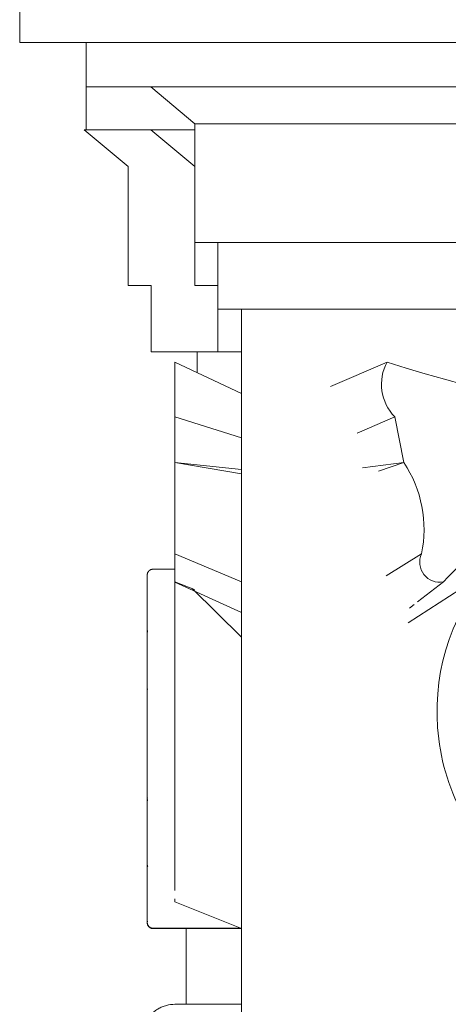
# Model space of a CAD drawing. Header units: millimetres. Extents: x -5998 to 62014, y -2232 to 8822.
# Tile 5 of 21: x -3449 to -3255, y 4164 to 4608. Entities that reach past the tile are written whole.
import ezdxf

# ---------------------------------------------------------------- set-up
doc = ezdxf.new("R2010")
doc.units = ezdxf.units.MM
doc.layers.add('A-GENM', color=13, linetype='Continuous', lineweight=18)
doc.layers.add('A-WALL', color=113, linetype='Continuous', lineweight=18)

# ---------------------------------------------------------------- blocks, each defined once
blk = doc.blocks.new('Generic Models 17 - Generic Models 17-3093004-ELEVAÇÃO 3 - FACHADA DE IMPLANTAÇÃO')
at = {"layer": 'A-GENM'}
for p, q in [((-3419, 4558.7), (-3419, 4577.98)), ((-3389.85, 4558.7), (-3419.85, 4558.7)), ((-3419.85, 4558.7), (-3399.99, 4542.04)), ((-3419, 4558.7), (-3369.99, 4558.7)), ((-3369.99, 4542.04), (-3389.85, 4558.7)), ((-3399.99, 4542.04), (-3399.99, 4488.47)), ((-3369.99, 4488.47), (-3369.99, 4507.75)), ((-3399.99, 4488.47), (-3389.61, 4488.47)), ((-3389.61, 4488.47), (-3389.61, 4458.47)), ((-3359.61, 4488.47), (-3369.99, 4488.47)), ((-3359.61, 4458.47), (-3359.61, 4477.75)), ((-3389.61, 4458.47), (-3359.61, 4458.47)), ((-3368.89, 4449.16), (-3368.89, 4458.47)), ((-3368.89, 4458.47), (-3348.89, 4458.47)), ((-3348.89, 4439.72), (-3378.89, 4453.88)), ((-3378.89, 4429.12), (-3378.89, 4453.88)), ((-3283.07, 4453.88), (-3308.72, 4442.8)), ((-3348.89, 4419.74), (-3378.89, 4429.12)), ((-3378.89, 4408.47), (-3378.89, 4429.12)), ((-3279.59, 4429.12), (-3296.61, 4421.79)), ((-3279.59, 4429.12), (-3275.58, 4408.47)), ((-3378.89, 4367.29), (-3378.89, 4408.47)), ((-3348.89, 4405.4), (-3378.89, 4408.47)), ((-3348.89, 4403.46), (-3378.89, 4408.47)), ((-3275.58, 4408.47), (-3294.16, 4406.07)), ((-3275.58, 4408.47), (-3287.01, 4404.55)), ((-3378.89, 4367.29), (-3348.89, 4354.67)), ((-3378.89, 4354.64), (-3378.89, 4367.29)), ((-3283.53, 4357.41), (-3267.57, 4367.29)), ((-3378.89, 4360.35), (-3388.89, 4360.35)), ((-3273.65, 4336.12), (-3237.63, 4359.38)), ((-3391.39, 4357.85), (-3391.39, 4357.82)), ((-3391.39, 4357.82), (-3391.39, 4357.85)), ((-3391.39, 4357.82), (-3391.39, 4357.85)), ((-3391.39, 4357.85), (-3391.39, 4357.82)), ((-3378.89, 4216.24), (-3378.89, 4355.07)), ((-3378.89, 4354.64), (-3370.03, 4351.24)), ((-3378.89, 4354.49), (-3348.89, 4340.78)), ((-3269.41, 4345.62), (-3257.7, 4354.64)), ((-3348.89, 4329.65), (-3371.08, 4351.64)), ((-3272.97, 4342.87), (-3270.85, 4344.52)), ((-3391.39, 4328.8), (-3391.39, 4330.78)), ((-3391.39, 4305.31), (-3391.39, 4305.29)), ((-3391.39, 4303.69), (-3391.39, 4303.37)), ((-3391.39, 4303.25), (-3391.39, 4303.67)), ((-3391.39, 4297.51), (-3391.39, 4296.95)), ((-3391.39, 4294.39), (-3391.39, 4294.99)), ((-3391.39, 4294.7), (-3391.39, 4294.77)), ((-3391.39, 4294.7), (-3391.39, 4294.5)), ((-3391.39, 4290.95), (-3391.39, 4290.7)), ((-3391.39, 4288.76), (-3391.39, 4288.49)), ((-3391.39, 4288.76), (-3391.39, 4288.49)), ((-3391.39, 4288.45), (-3391.39, 4288.72)), ((-3391.39, 4286.74), (-3391.39, 4285.82)), ((-3391.39, 4283.07), (-3391.39, 4282.92)), ((-3391.39, 4283.07), (-3391.39, 4282.92)), ((-3391.39, 4282.63), (-3391.39, 4282.92)), ((-3391.39, 4282.63), (-3391.39, 4282.92)), ((-3391.39, 4280.31), (-3391.39, 4280.15)), ((-3391.39, 4280.31), (-3391.39, 4280.15)), ((-3391.39, 4277.66), (-3391.39, 4278.03)), ((-3391.39, 4277.66), (-3391.39, 4278.03)), ((-3391.39, 4277.66), (-3391.39, 4277.89)), ((-3391.39, 4277.66), (-3391.39, 4277.89)), ((-3391.39, 4277.74), (-3391.39, 4277.66)), ((-3391.39, 4277.74), (-3391.39, 4277.66)), ((-3391.39, 4277.72), (-3391.39, 4277.66)), ((-3391.39, 4277.72), (-3391.39, 4277.66)), ((-3391.39, 4277.5), (-3391.39, 4277.66)), ((-3391.39, 4277.45), (-3391.39, 4277.66)), ((-3391.39, 4277.5), (-3391.39, 4277.66)), ((-3391.39, 4277.45), (-3391.39, 4277.66)), ((-3391.38, 4256.74), (-3391.39, 4256.77)), ((-3391.38, 4256.74), (-3391.39, 4256.77)), ((-3391.38, 4256.74), (-3391.39, 4256.77)), ((-3391.38, 4256.6), (-3391.39, 4256.62)), ((-3391.38, 4256.6), (-3391.39, 4256.62)), ((-3391.38, 4256.6), (-3391.39, 4256.62)), ((-3391.39, 4234.05), (-3391.39, 4233.4)), ((-3391.39, 4234.05), (-3391.39, 4233.4)), ((-3391.39, 4226.55), (-3391.39, 4226.3)), ((-3378.89, 4221.68), (-3378.89, 4215.48)), ((-3378.89, 4211.59), (-3378.89, 4210.28)), ((-3378.89, 4210.28), (-3378.89, 4211.35)), ((-3348.89, 4198.33), (-3378.89, 4210.28)), ((-3388.89, 4198.42), (-3348.89, 4198.42)), ((-3388.89, 4198.26), (-3373.89, 4198.26)), ((-3388.89, 4198.26), (-3373.89, 4198.26)), ((-3388.89, 4198.26), (-3348.89, 4198.26)), ((-3388.89, 4198.26), (-3373.89, 4198.26)), ((-3373.89, 4164.06), (-3373.89, 4198.42)), ((-3348.89, 4164.06), (-3378.89, 4164.06)), ((-3348.89, 4164.06), (-3373.89, 4164.06))]:
    blk.add_line(p, q, dxfattribs=at)
at = {"layer": 'A-GENM', "flags": 128}
for points in [[(-3391.39, 4357.85), (-3391.38, 4357.95), (-3391.38, 4358.05), (-3391.37, 4358.15), (-3391.35, 4358.25), (-3391.34, 4358.35), (-3391.31, 4358.45), (-3391.29, 4358.55), (-3391.26, 4358.64), (-3391.22, 4358.74), (-3391.19, 4358.83), (-3391.15, 4358.92), (-3391.1, 4359.01), (-3391.05, 4359.1), (-3391, 4359.18), (-3390.95, 4359.27), (-3390.89, 4359.35), (-3390.83, 4359.43), (-3390.76, 4359.5), (-3390.7, 4359.58), (-3390.63, 4359.65), (-3390.55, 4359.72), (-3390.48, 4359.78), (-3390.4, 4359.84), (-3390.32, 4359.9), (-3390.24, 4359.96), (-3390.15, 4360.01), (-3390.06, 4360.06), (-3389.97, 4360.1), (-3389.88, 4360.15), (-3389.79, 4360.18), (-3389.7, 4360.22), (-3389.6, 4360.25), (-3389.51, 4360.28), (-3389.41, 4360.3), (-3389.31, 4360.32), (-3389.21, 4360.33), (-3389.11, 4360.34), (-3389.01, 4360.35), (-3388.91, 4360.35), (-3388.89, 4360.35)], [(-3391.39, 4357.85), (-3391.38, 4357.95), (-3391.38, 4358.05), (-3391.37, 4358.15), (-3391.35, 4358.25), (-3391.34, 4358.35), (-3391.31, 4358.45), (-3391.29, 4358.55), (-3391.26, 4358.64), (-3391.22, 4358.74), (-3391.19, 4358.83), (-3391.15, 4358.92), (-3391.1, 4359.01), (-3391.05, 4359.1), (-3391, 4359.18), (-3390.95, 4359.27), (-3390.89, 4359.35), (-3390.83, 4359.43)], [(-3391.39, 4357.85), (-3391.38, 4357.95), (-3391.38, 4358.05), (-3391.37, 4358.15), (-3391.35, 4358.25), (-3391.34, 4358.35), (-3391.31, 4358.45), (-3391.29, 4358.55), (-3391.26, 4358.64), (-3391.22, 4358.74), (-3391.19, 4358.83), (-3391.15, 4358.92)], [(-3391.39, 4357.85), (-3391.38, 4357.95), (-3391.38, 4358.05), (-3391.37, 4358.15), (-3391.35, 4358.25), (-3391.34, 4358.35), (-3391.31, 4358.45), (-3391.29, 4358.55), (-3391.26, 4358.64), (-3391.22, 4358.74), (-3391.19, 4358.83), (-3391.15, 4358.92)], [(-3390.63, 4359.65), (-3390.55, 4359.72), (-3390.48, 4359.78), (-3390.4, 4359.84), (-3390.32, 4359.9), (-3390.24, 4359.96), (-3390.15, 4360.01), (-3390.06, 4360.06), (-3389.97, 4360.1), (-3389.88, 4360.15), (-3389.79, 4360.18), (-3389.7, 4360.22), (-3389.6, 4360.25), (-3389.51, 4360.28), (-3389.41, 4360.3), (-3389.31, 4360.32), (-3389.21, 4360.33), (-3389.11, 4360.34), (-3389.01, 4360.35), (-3388.91, 4360.35), (-3388.89, 4360.35)], [(-3391.39, 4356.99), (-3391.39, 4357.38), (-3391.39, 4357.65), (-3391.39, 4357.81), (-3391.39, 4357.85)], [(-3391.39, 4357.85), (-3391.39, 4357.8), (-3391.39, 4357.63), (-3391.39, 4357.35), (-3391.39, 4356.95)], [(-3391.39, 4357.85), (-3391.39, 4357.8), (-3391.39, 4357.63), (-3391.39, 4357.35), (-3391.39, 4356.95), (-3391.39, 4356.44), (-3391.39, 4355.83), (-3391.39, 4355.1), (-3391.39, 4354.26), (-3391.39, 4353.32), (-3391.39, 4352.27), (-3391.39, 4351.12), (-3391.39, 4349.86), (-3391.39, 4348.5), (-3391.39, 4347.05), (-3391.39, 4345.5), (-3391.39, 4343.85), (-3391.39, 4342.12), (-3391.39, 4340.29), (-3391.39, 4338.39), (-3391.39, 4336.4), (-3391.39, 4334.33), (-3391.39, 4332.18), (-3391.39, 4329.97), (-3391.39, 4327.68), (-3391.39, 4325.33), (-3391.39, 4322.92), (-3391.39, 4320.68)], [(-3391.39, 4328.8), (-3391.39, 4330.17), (-3391.39, 4332.38), (-3391.39, 4334.52), (-3391.39, 4336.58), (-3391.39, 4338.56), (-3391.39, 4340.46), (-3391.39, 4342.28), (-3391.39, 4344.01), (-3391.39, 4345.64), (-3391.39, 4347.18), (-3391.39, 4348.63), (-3391.39, 4349.98), (-3391.39, 4351.22), (-3391.39, 4352.37), (-3391.39, 4353.41), (-3391.39, 4354.34), (-3391.39, 4355.17), (-3391.39, 4355.89), (-3391.39, 4356.49), (-3391.39, 4356.99), (-3391.39, 4357.38), (-3391.39, 4357.65), (-3391.39, 4357.81), (-3391.39, 4357.85)], [(-3391.39, 4357.82), (-3391.39, 4357.69), (-3391.39, 4357.43), (-3391.39, 4357.07)], [(-3391.39, 4356.79), (-3391.39, 4357.22), (-3391.39, 4357.54), (-3391.39, 4357.75), (-3391.39, 4357.82)], [(-3391.39, 4337.71), (-3391.39, 4339.65), (-3391.39, 4341.5), (-3391.39, 4343.27), (-3391.39, 4344.94), (-3391.39, 4346.53), (-3391.39, 4348.02), (-3391.39, 4349.41), (-3391.39, 4350.7), (-3391.39, 4351.89), (-3391.39, 4352.97), (-3391.39, 4353.95), (-3391.39, 4354.83), (-3391.39, 4355.59), (-3391.39, 4356.25), (-3391.39, 4356.79), (-3391.39, 4357.22), (-3391.39, 4357.54), (-3391.39, 4357.75), (-3391.39, 4357.82)], [(-3391.39, 4357.82), (-3391.39, 4357.69), (-3391.39, 4357.43), (-3391.39, 4357.07), (-3391.39, 4356.59), (-3391.39, 4356), (-3391.39, 4355.31), (-3391.39, 4354.5), (-3391.39, 4353.59), (-3391.39, 4352.56), (-3391.39, 4351.44), (-3391.39, 4350.21), (-3391.39, 4348.88), (-3391.39, 4347.45), (-3391.39, 4345.93), (-3391.39, 4344.31), (-3391.39, 4342.6), (-3391.39, 4340.8), (-3391.39, 4338.91), (-3391.39, 4337.71)], [(-3391.39, 4304.46), (-3391.39, 4307.05), (-3391.39, 4309.61), (-3391.39, 4312.14), (-3391.39, 4314.63), (-3391.39, 4317.09), (-3391.39, 4319.5), (-3391.39, 4321.86), (-3391.39, 4324.18), (-3391.39, 4326.44), (-3391.39, 4328.64), (-3391.39, 4330.78), (-3391.39, 4332.85), (-3391.39, 4334.86), (-3391.39, 4336.79), (-3391.39, 4337.71)], [(-3391.39, 4337.71), (-3391.39, 4335.82), (-3391.39, 4333.85), (-3391.39, 4331.81), (-3391.39, 4329.7), (-3391.39, 4327.53), (-3391.39, 4325.3), (-3391.39, 4323.01), (-3391.39, 4320.67), (-3391.39, 4318.28), (-3391.39, 4315.85), (-3391.39, 4313.37), (-3391.39, 4310.86), (-3391.39, 4308.32), (-3391.39, 4305.74), (-3391.39, 4304.04)], [(-3391.39, 4331.68), (-3391.38, 4331.78), (-3391.38, 4331.88), (-3391.37, 4331.98), (-3391.35, 4332.08), (-3391.34, 4332.17), (-3391.31, 4332.27), (-3391.29, 4332.37), (-3391.26, 4332.46), (-3391.22, 4332.56), (-3391.19, 4332.65)], [(-3391.39, 4329.61), (-3391.39, 4330.12), (-3391.39, 4330.55), (-3391.39, 4330.92), (-3391.39, 4331.22), (-3391.39, 4331.44), (-3391.39, 4331.59), (-3391.39, 4331.67), (-3391.39, 4331.68)], [(-3391.39, 4331.68), (-3391.39, 4331.64), (-3391.39, 4331.53), (-3391.39, 4331.35), (-3391.39, 4331.1), (-3391.39, 4330.77), (-3391.39, 4330.37), (-3391.39, 4329.9), (-3391.39, 4329.37), (-3391.39, 4328.76), (-3391.39, 4328.08), (-3391.39, 4327.34), (-3391.39, 4326.53), (-3391.39, 4325.66), (-3391.39, 4324.72), (-3391.39, 4323.73), (-3391.39, 4322.67), (-3391.39, 4321.55), (-3391.39, 4320.38), (-3391.39, 4319.15), (-3391.39, 4317.87), (-3391.39, 4316.54), (-3391.39, 4315.16), (-3391.39, 4313.73), (-3391.39, 4312.26), (-3391.39, 4310.75), (-3391.39, 4309.2), (-3391.39, 4307.61), (-3391.39, 4305.99), (-3391.39, 4304.33), (-3391.39, 4302.65), (-3391.39, 4300.94), (-3391.39, 4299.21), (-3391.39, 4297.45), (-3391.39, 4295.68), (-3391.39, 4293.89), (-3391.39, 4292.09), (-3391.39, 4290.28), (-3391.39, 4289.74)], [(-3391.39, 4328.8), (-3391.39, 4330.17), (-3391.39, 4330.87)], [(-3391.39, 4330.87), (-3391.39, 4329.7), (-3391.39, 4328.8)], [(-3391.39, 4330.87), (-3391.39, 4329.97), (-3391.39, 4328.8)], [(-3391.39, 4304.33), (-3391.39, 4305.86), (-3391.39, 4307.37), (-3391.39, 4308.85), (-3391.39, 4310.3), (-3391.39, 4311.72), (-3391.39, 4313.1), (-3391.39, 4314.45), (-3391.39, 4315.76), (-3391.39, 4317.03), (-3391.39, 4318.26), (-3391.39, 4319.44), (-3391.39, 4320.57), (-3391.39, 4321.66), (-3391.39, 4322.7), (-3391.39, 4323.69), (-3391.39, 4324.62), (-3391.39, 4325.5), (-3391.39, 4326.32), (-3391.39, 4327.09), (-3391.39, 4327.8), (-3391.39, 4328.45), (-3391.39, 4329.03), (-3391.39, 4329.56), (-3391.39, 4329.61)], [(-3391.39, 4320.68), (-3391.39, 4317.69), (-3391.39, 4314.64), (-3391.39, 4311.53), (-3391.39, 4308.38), (-3391.39, 4305.18), (-3391.39, 4301.95), (-3391.39, 4298.68), (-3391.39, 4295.38), (-3391.39, 4292.06), (-3391.39, 4288.72), (-3391.39, 4285.37), (-3391.39, 4282.01), (-3391.39, 4278.64), (-3391.39, 4275.29), (-3391.39, 4271.94), (-3391.39, 4268.6), (-3391.39, 4265.29), (-3391.39, 4261.99), (-3391.39, 4258.73), (-3391.39, 4255.51), (-3391.39, 4252.32), (-3391.39, 4249.18), (-3391.39, 4246.09), (-3391.39, 4243.06), (-3391.39, 4240.09), (-3391.39, 4237.18), (-3391.39, 4234.34), (-3391.39, 4233.4)], [(-3391.39, 4304.09), (-3391.39, 4307.3), (-3391.39, 4310.47), (-3391.39, 4313.59), (-3391.39, 4316.66), (-3391.39, 4318.78)], [(-3391.39, 4304.04), (-3391.39, 4305.5), (-3391.39, 4307.13), (-3391.39, 4308.73), (-3391.39, 4310.3), (-3391.39, 4311.82), (-3391.39, 4313.3), (-3391.39, 4314.74), (-3391.39, 4316.14), (-3391.39, 4317.48), (-3391.39, 4318.78)], [(-3391.39, 4318.78), (-3391.39, 4317.69), (-3391.39, 4314.64), (-3391.39, 4311.53), (-3391.39, 4308.38), (-3391.39, 4305.18), (-3391.39, 4304.04)], [(-3391.39, 4304.46), (-3391.39, 4307.05), (-3391.39, 4309.61), (-3391.39, 4312.14), (-3391.39, 4314.63), (-3391.39, 4317.09), (-3391.39, 4318.78)], [(-3391.39, 4318.78), (-3391.39, 4317.87), (-3391.39, 4316.54), (-3391.39, 4315.16), (-3391.39, 4313.73), (-3391.39, 4312.26), (-3391.39, 4310.75), (-3391.39, 4309.2), (-3391.39, 4307.61), (-3391.39, 4305.99), (-3391.39, 4304.33)], [(-3391.39, 4304.09), (-3391.39, 4307.3), (-3391.39, 4310.47), (-3391.39, 4313.59), (-3391.39, 4316.66), (-3391.39, 4318.78)], [(-3391.39, 4304.04), (-3391.39, 4305.5), (-3391.39, 4307.13), (-3391.39, 4308.73), (-3391.39, 4310.3), (-3391.39, 4311.82), (-3391.39, 4313.3), (-3391.39, 4314.74), (-3391.39, 4316.14), (-3391.39, 4317.48), (-3391.39, 4318.78)], [(-3391.39, 4318.38), (-3391.39, 4317.16), (-3391.39, 4315.89), (-3391.39, 4314.58), (-3391.39, 4313.24), (-3391.39, 4311.86), (-3391.39, 4310.44), (-3391.39, 4309), (-3391.39, 4307.52), (-3391.39, 4306.02), (-3391.39, 4304.49)], [(-3391.39, 4318.38), (-3391.39, 4317.16), (-3391.39, 4315.89), (-3391.39, 4314.58), (-3391.39, 4313.24), (-3391.39, 4311.86), (-3391.39, 4310.44), (-3391.39, 4309), (-3391.39, 4307.52), (-3391.39, 4306.02), (-3391.39, 4304.49)], [(-3391.39, 4318.28), (-3391.39, 4315.85), (-3391.39, 4313.37), (-3391.39, 4310.86), (-3391.39, 4308.32), (-3391.39, 4305.74), (-3391.39, 4304.04)], [(-3391.39, 4304.33), (-3391.39, 4305.86), (-3391.39, 4307.37), (-3391.39, 4308.85), (-3391.39, 4310.3), (-3391.39, 4311.72), (-3391.39, 4313.1), (-3391.39, 4314.45), (-3391.39, 4315.76), (-3391.39, 4317.03), (-3391.39, 4318.26)], [(-3391.39, 4305.75), (-3391.38, 4305.85), (-3391.38, 4305.95), (-3391.37, 4306.05), (-3391.35, 4306.15), (-3391.34, 4306.25), (-3391.31, 4306.35), (-3391.29, 4306.44)], [(-3391.39, 4305.75), (-3391.38, 4305.85), (-3391.38, 4305.95), (-3391.37, 4306.05), (-3391.35, 4306.15), (-3391.34, 4306.25)], [(-3391.39, 4304.16), (-3391.39, 4304.42), (-3391.39, 4304.67), (-3391.39, 4304.88), (-3391.39, 4305.08), (-3391.39, 4305.25), (-3391.39, 4305.39), (-3391.39, 4305.51), (-3391.39, 4305.61), (-3391.39, 4305.68), (-3391.39, 4305.73), (-3391.39, 4305.75), (-3391.39, 4305.75)], [(-3391.39, 4305.75), (-3391.39, 4305.74), (-3391.39, 4305.7), (-3391.39, 4305.64), (-3391.39, 4305.55), (-3391.39, 4305.44), (-3391.39, 4305.31), (-3391.39, 4305.29)], [(-3391.39, 4305.29), (-3391.39, 4305.43), (-3391.39, 4305.54), (-3391.39, 4305.63), (-3391.39, 4305.7), (-3391.39, 4305.74), (-3391.39, 4305.75)], [(-3391.39, 4305.75), (-3391.39, 4305.74), (-3391.39, 4305.7), (-3391.39, 4305.64), (-3391.39, 4305.55), (-3391.39, 4305.44), (-3391.39, 4305.31), (-3391.39, 4305.15), (-3391.39, 4304.96), (-3391.39, 4304.75), (-3391.39, 4304.52), (-3391.39, 4304.27), (-3391.39, 4303.99)], [(-3391.39, 4304.42), (-3391.39, 4304.67), (-3391.39, 4304.88), (-3391.39, 4305.08), (-3391.39, 4305.25), (-3391.39, 4305.39)], [(-3391.39, 4305.31), (-3391.39, 4305.15), (-3391.39, 4304.96), (-3391.39, 4304.75), (-3391.39, 4304.52)], [(-3391.39, 4304.41), (-3391.39, 4304.73), (-3391.39, 4305.01), (-3391.39, 4305.25), (-3391.39, 4305.29)], [(-3391.39, 4305.29), (-3391.39, 4305.05), (-3391.39, 4304.77), (-3391.39, 4304.46)], [(-3391.39, 4305.29), (-3391.39, 4305.05), (-3391.39, 4304.77), (-3391.39, 4304.46), (-3391.39, 4304.12), (-3391.39, 4303.74), (-3391.39, 4303.32), (-3391.39, 4302.88), (-3391.39, 4302.4), (-3391.39, 4301.89), (-3391.39, 4301.35), (-3391.39, 4300.78)], [(-3391.39, 4304.06), (-3391.39, 4304.41), (-3391.39, 4304.73), (-3391.39, 4305.01), (-3391.39, 4305.25), (-3391.39, 4305.29)], [(-3391.39, 4303.24), (-3391.39, 4303.57), (-3391.39, 4303.88)], [(-3391.39, 4295.58), (-3391.39, 4296.16), (-3391.39, 4296.73), (-3391.39, 4297.29), (-3391.39, 4297.84), (-3391.39, 4298.38)], [(-3391.39, 4298.05), (-3391.39, 4297.51), (-3391.39, 4296.95), (-3391.39, 4296.39), (-3391.39, 4295.81)], [(-3391.39, 4296.73), (-3391.39, 4297.29), (-3391.39, 4297.84)], [(-3391.39, 4289.74), (-3391.39, 4287.65), (-3391.39, 4285.54), (-3391.39, 4283.42), (-3391.39, 4281.3), (-3391.39, 4279.18), (-3391.39, 4277.06), (-3391.39, 4274.95), (-3391.39, 4272.85), (-3391.39, 4270.76), (-3391.39, 4268.68), (-3391.39, 4266.63), (-3391.39, 4264.59), (-3391.39, 4262.59), (-3391.39, 4260.61), (-3391.39, 4258.66), (-3391.39, 4256.75), (-3391.39, 4254.88), (-3391.39, 4253.05), (-3391.39, 4251.26), (-3391.39, 4249.52), (-3391.39, 4247.83), (-3391.39, 4246.2), (-3391.39, 4244.61), (-3391.39, 4243.09), (-3391.39, 4241.63), (-3391.39, 4240.23), (-3391.39, 4238.89), (-3391.39, 4237.62), (-3391.39, 4236.42), (-3391.39, 4235.29), (-3391.39, 4234.23)], [(-3391.39, 4283.44), (-3391.39, 4283.45), (-3391.39, 4283.46), (-3391.39, 4283.49), (-3391.39, 4283.53), (-3391.39, 4283.58), (-3391.39, 4283.64), (-3391.39, 4283.71), (-3391.39, 4283.8), (-3391.39, 4283.89), (-3391.39, 4283.99), (-3391.39, 4284.11), (-3391.39, 4284.23), (-3391.39, 4284.37), (-3391.39, 4284.51), (-3391.39, 4284.67), (-3391.39, 4284.83), (-3391.39, 4285), (-3391.39, 4285.18), (-3391.39, 4285.37), (-3391.39, 4285.57), (-3391.39, 4285.77), (-3391.39, 4285.99), (-3391.39, 4286.21), (-3391.39, 4286.43), (-3391.39, 4286.67), (-3391.39, 4286.91), (-3391.39, 4287.15), (-3391.39, 4287.4), (-3391.39, 4287.66), (-3391.39, 4287.92), (-3391.39, 4288.18), (-3391.39, 4288.45), (-3391.39, 4288.72)], [(-3391.39, 4284.51), (-3391.39, 4284.36), (-3391.39, 4284.23), (-3391.39, 4284.1), (-3391.39, 4283.99), (-3391.39, 4283.89), (-3391.39, 4283.79), (-3391.39, 4283.71), (-3391.39, 4283.64), (-3391.39, 4283.58), (-3391.39, 4283.53), (-3391.39, 4283.49), (-3391.39, 4283.46), (-3391.39, 4283.45), (-3391.39, 4283.44)], [(-3391.39, 4284.39), (-3391.39, 4284.25), (-3391.39, 4284.13), (-3391.39, 4284.01), (-3391.39, 4283.9), (-3391.39, 4283.81), (-3391.39, 4283.73), (-3391.39, 4283.65), (-3391.39, 4283.59), (-3391.39, 4283.54), (-3391.39, 4283.5), (-3391.39, 4283.47), (-3391.39, 4283.45), (-3391.39, 4283.44)], [(-3391.39, 4284.39), (-3391.39, 4284.25), (-3391.39, 4284.13), (-3391.39, 4284.01), (-3391.39, 4283.9), (-3391.39, 4283.81), (-3391.39, 4283.73), (-3391.39, 4283.65), (-3391.39, 4283.59), (-3391.39, 4283.54), (-3391.39, 4283.5), (-3391.39, 4283.47), (-3391.39, 4283.45), (-3391.39, 4283.44)], [(-3391.39, 4283.44), (-3391.39, 4283.45), (-3391.39, 4283.46), (-3391.39, 4283.49), (-3391.39, 4283.53), (-3391.39, 4283.58), (-3391.39, 4283.64), (-3391.39, 4283.71), (-3391.39, 4283.8), (-3391.39, 4283.89), (-3391.39, 4283.99), (-3391.39, 4284.11), (-3391.39, 4284.23), (-3391.39, 4284.37)], [(-3391.39, 4283.44), (-3391.39, 4283.45), (-3391.39, 4283.46), (-3391.39, 4283.49), (-3391.39, 4283.53), (-3391.39, 4283.58), (-3391.39, 4283.64), (-3391.39, 4283.71), (-3391.39, 4283.8), (-3391.39, 4283.89), (-3391.39, 4283.99), (-3391.39, 4284.11), (-3391.39, 4284.23), (-3391.39, 4284.37)], [(-3391.39, 4283.44), (-3391.39, 4283.45), (-3391.39, 4283.46), (-3391.39, 4283.49), (-3391.39, 4283.53), (-3391.39, 4283.58), (-3391.39, 4283.64), (-3391.39, 4283.71), (-3391.39, 4283.8), (-3391.39, 4283.89), (-3391.39, 4283.99), (-3391.39, 4284.11), (-3391.39, 4284.23), (-3391.39, 4284.37)], [(-3391.39, 4284.36), (-3391.39, 4284.23), (-3391.39, 4284.1), (-3391.39, 4283.99), (-3391.39, 4283.89), (-3391.39, 4283.79), (-3391.39, 4283.71), (-3391.39, 4283.64), (-3391.39, 4283.58), (-3391.39, 4283.53), (-3391.39, 4283.49), (-3391.39, 4283.46), (-3391.39, 4283.45), (-3391.39, 4283.44)], [(-3391.37, 4283.21), (-3391.38, 4283.31), (-3391.38, 4283.41), (-3391.39, 4283.44)], [(-3391.37, 4283.21), (-3391.38, 4283.31), (-3391.38, 4283.41), (-3391.39, 4283.44)], [(-3391.37, 4283.21), (-3391.38, 4283.31), (-3391.38, 4283.41), (-3391.39, 4283.44)], [(-3391.37, 4283.21), (-3391.38, 4283.31), (-3391.38, 4283.41), (-3391.39, 4283.44)], [(-3391.39, 4271.78), (-3391.39, 4270.84), (-3391.39, 4269.93), (-3391.39, 4269.03), (-3391.39, 4268.15), (-3391.39, 4267.3), (-3391.39, 4266.48), (-3391.39, 4265.68), (-3391.39, 4264.9), (-3391.39, 4264.16), (-3391.39, 4263.45), (-3391.39, 4262.76), (-3391.39, 4262.11), (-3391.39, 4261.5), (-3391.39, 4260.92), (-3391.39, 4260.37), (-3391.39, 4259.86), (-3391.39, 4259.38), (-3391.39, 4258.95), (-3391.39, 4258.55), (-3391.39, 4258.19), (-3391.39, 4257.87), (-3391.39, 4257.59), (-3391.39, 4257.35), (-3391.39, 4257.15), (-3391.39, 4256.99), (-3391.39, 4256.88), (-3391.39, 4256.8), (-3391.39, 4256.77), (-3391.39, 4256.77)], [(-3391.39, 4233.4), (-3391.39, 4236.21), (-3391.39, 4239.09), (-3391.39, 4242.05), (-3391.39, 4245.06), (-3391.39, 4248.13), (-3391.39, 4251.25), (-3391.39, 4254.42), (-3391.39, 4257.64), (-3391.39, 4260.14)], [(-3391.39, 4260.14), (-3391.39, 4259.21), (-3391.39, 4256.88), (-3391.39, 4254.6), (-3391.39, 4252.38), (-3391.39, 4251.3)], [(-3391.39, 4234.05), (-3391.39, 4235.09), (-3391.39, 4236.21), (-3391.39, 4237.4), (-3391.39, 4238.65), (-3391.39, 4239.98), (-3391.39, 4241.37), (-3391.39, 4242.82), (-3391.39, 4244.33), (-3391.39, 4245.91), (-3391.39, 4247.53), (-3391.39, 4249.21), (-3391.39, 4250.94), (-3391.39, 4252.72), (-3391.39, 4254.55), (-3391.39, 4256.41), (-3391.39, 4258.32), (-3391.39, 4260.14)], [(-3391.39, 4260.14), (-3391.39, 4258.73), (-3391.39, 4255.51), (-3391.39, 4252.32), (-3391.39, 4249.18), (-3391.39, 4246.09), (-3391.39, 4243.06), (-3391.39, 4240.09), (-3391.39, 4237.18), (-3391.39, 4234.34), (-3391.39, 4233.4)], [(-3391.39, 4251.3), (-3391.39, 4253.5), (-3391.39, 4255.75), (-3391.39, 4258.05), (-3391.39, 4260.14)], [(-3391.39, 4260.14), (-3391.39, 4258.66), (-3391.39, 4256.75), (-3391.39, 4254.88), (-3391.39, 4253.05), (-3391.39, 4251.26), (-3391.39, 4249.52), (-3391.39, 4247.83), (-3391.39, 4246.2), (-3391.39, 4244.61), (-3391.39, 4243.09), (-3391.39, 4241.63), (-3391.39, 4240.23), (-3391.39, 4238.89), (-3391.39, 4237.62), (-3391.39, 4236.42), (-3391.39, 4235.29), (-3391.39, 4234.23)], [(-3391.39, 4251.3), (-3391.39, 4253.5), (-3391.39, 4255.75), (-3391.39, 4258.05), (-3391.39, 4260.14)], [(-3391.39, 4233.4), (-3391.39, 4236.21), (-3391.39, 4239.09), (-3391.39, 4242.05), (-3391.39, 4245.06), (-3391.39, 4248.13), (-3391.39, 4251.25), (-3391.39, 4254.42), (-3391.39, 4257.64), (-3391.39, 4260.14)], [(-3391.39, 4260.14), (-3391.39, 4259.21), (-3391.39, 4256.88), (-3391.39, 4254.6), (-3391.39, 4252.38), (-3391.39, 4251.3)], [(-3391.39, 4234.05), (-3391.39, 4235.09), (-3391.39, 4236.21), (-3391.39, 4237.4), (-3391.39, 4238.65), (-3391.39, 4239.98), (-3391.39, 4241.37), (-3391.39, 4242.82), (-3391.39, 4244.33), (-3391.39, 4245.91), (-3391.39, 4247.53), (-3391.39, 4249.21), (-3391.39, 4250.94), (-3391.39, 4252.72), (-3391.39, 4254.55), (-3391.39, 4256.41), (-3391.39, 4258.32), (-3391.39, 4260.14)], [(-3391.39, 4256.62), (-3391.39, 4256.65), (-3391.39, 4256.72), (-3391.39, 4256.85), (-3391.39, 4257.03), (-3391.39, 4257.25), (-3391.39, 4257.53), (-3391.39, 4257.85), (-3391.39, 4258.22), (-3391.39, 4258.64)], [(-3391.39, 4257.35), (-3391.39, 4257.15), (-3391.39, 4256.99), (-3391.39, 4256.88), (-3391.39, 4256.8), (-3391.39, 4256.77), (-3391.39, 4256.77)], [(-3391.39, 4256.77), (-3391.39, 4256.79), (-3391.39, 4256.85), (-3391.39, 4256.96), (-3391.39, 4257.1), (-3391.39, 4257.29)], [(-3391.39, 4256.77), (-3391.39, 4256.79), (-3391.39, 4256.85), (-3391.39, 4256.96), (-3391.39, 4257.1), (-3391.39, 4257.29)], [(-3391.39, 4256.62), (-3391.39, 4256.65), (-3391.39, 4256.72), (-3391.39, 4256.85), (-3391.39, 4257.03), (-3391.39, 4257.25)], [(-3391.39, 4257.22), (-3391.39, 4257), (-3391.39, 4256.83), (-3391.39, 4256.71), (-3391.39, 4256.64), (-3391.39, 4256.62)], [(-3391.39, 4257.22), (-3391.39, 4257), (-3391.39, 4256.83), (-3391.39, 4256.71), (-3391.39, 4256.64), (-3391.39, 4256.62)], [(-3391.39, 4256.62), (-3391.39, 4256.65), (-3391.39, 4256.72), (-3391.39, 4256.77)], [(-3391.39, 4256.77), (-3391.39, 4256.67), (-3391.39, 4256.63), (-3391.39, 4256.62)], [(-3391.39, 4256.77), (-3391.39, 4256.67), (-3391.39, 4256.63), (-3391.39, 4256.62)], [(-3391.28, 4256.05), (-3391.31, 4256.15), (-3391.33, 4256.25), (-3391.35, 4256.35), (-3391.36, 4256.44), (-3391.37, 4256.54), (-3391.38, 4256.64), (-3391.38, 4256.74), (-3391.39, 4256.77)], [(-3391.39, 4256.62), (-3391.39, 4256.65), (-3391.39, 4256.72), (-3391.39, 4256.77)], [(-3391.28, 4255.91), (-3391.31, 4256), (-3391.33, 4256.1), (-3391.35, 4256.2), (-3391.36, 4256.3), (-3391.37, 4256.4), (-3391.38, 4256.5), (-3391.38, 4256.6), (-3391.39, 4256.62)], [(-3391.39, 4251.3), (-3391.39, 4249.44), (-3391.39, 4247.64), (-3391.39, 4245.9), (-3391.39, 4244.22), (-3391.39, 4242.61), (-3391.39, 4241.06), (-3391.39, 4239.58), (-3391.39, 4238.18), (-3391.39, 4236.86), (-3391.39, 4235.61), (-3391.39, 4234.43), (-3391.39, 4233.4)], [(-3391.39, 4233.66), (-3391.39, 4234.77), (-3391.39, 4235.97), (-3391.39, 4237.24), (-3391.39, 4238.59), (-3391.39, 4240.01), (-3391.39, 4241.51), (-3391.39, 4243.07), (-3391.39, 4244.71), (-3391.39, 4246.41), (-3391.39, 4248.17), (-3391.39, 4249.99), (-3391.39, 4251.3)], [(-3391.39, 4233.66), (-3391.39, 4234.77), (-3391.39, 4235.97), (-3391.39, 4237.24), (-3391.39, 4238.59), (-3391.39, 4240.01), (-3391.39, 4241.51), (-3391.39, 4243.07), (-3391.39, 4244.71), (-3391.39, 4246.41), (-3391.39, 4248.17), (-3391.39, 4249.99), (-3391.39, 4251.3)], [(-3391.39, 4251.3), (-3391.39, 4249.44), (-3391.39, 4247.64), (-3391.39, 4245.9), (-3391.39, 4244.22), (-3391.39, 4242.61), (-3391.39, 4241.06), (-3391.39, 4239.58), (-3391.39, 4238.18), (-3391.39, 4236.86), (-3391.39, 4235.61), (-3391.39, 4234.43), (-3391.39, 4233.4)], [(-3391.39, 4233.4), (-3391.39, 4230.96), (-3391.39, 4228.59), (-3391.39, 4226.3), (-3391.39, 4224.09), (-3391.39, 4221.96), (-3391.39, 4219.91), (-3391.39, 4217.96), (-3391.39, 4216.1), (-3391.39, 4214.33), (-3391.39, 4212.66), (-3391.39, 4211.09), (-3391.39, 4209.63), (-3391.39, 4208.27), (-3391.39, 4207.01), (-3391.39, 4205.87), (-3391.39, 4204.84), (-3391.39, 4203.92), (-3391.39, 4203.12), (-3391.39, 4202.43), (-3391.39, 4201.86), (-3391.39, 4201.41), (-3391.39, 4201.07), (-3391.39, 4200.86), (-3391.39, 4200.77), (-3391.39, 4200.76)], [(-3391.39, 4227.62), (-3391.39, 4227.35), (-3391.39, 4227.18), (-3391.39, 4227.1)], [(-3391.39, 4227.14), (-3391.39, 4227.28), (-3391.39, 4227.51)], [(-3391.18, 4226.1), (-3391.22, 4226.19), (-3391.25, 4226.28), (-3391.28, 4226.38), (-3391.31, 4226.47), (-3391.33, 4226.57), (-3391.35, 4226.67), (-3391.36, 4226.77), (-3391.37, 4226.87), (-3391.38, 4226.97), (-3391.38, 4227.07)], [(-3391.39, 4200.76), (-3391.39, 4200.82), (-3391.39, 4201), (-3391.39, 4201.3), (-3391.39, 4201.72), (-3391.39, 4202.25), (-3391.39, 4202.91)], [(-3388.89, 4198.42), (-3389.53, 4198.5), (-3390.14, 4198.75), (-3390.65, 4199.15), (-3391.05, 4199.67), (-3391.3, 4200.27), (-3391.39, 4200.92), (-3391.3, 4201.57)], [(-3389.53, 4198.5), (-3390.14, 4198.75), (-3390.65, 4199.15), (-3391.05, 4199.67), (-3391.3, 4200.27), (-3391.39, 4200.92)], [(-3391.39, 4200.76), (-3391.39, 4200.82), (-3391.39, 4200.92)], [(-3391.39, 4200.92), (-3391.39, 4200.78), (-3391.39, 4200.76)], [(-3388.89, 4198.26), (-3388.99, 4198.26), (-3389.08, 4198.27), (-3389.18, 4198.28), (-3389.28, 4198.29), (-3389.38, 4198.31), (-3389.48, 4198.33), (-3389.58, 4198.36), (-3389.67, 4198.39), (-3389.77, 4198.42), (-3389.86, 4198.46), (-3389.95, 4198.5), (-3390.04, 4198.54), (-3390.13, 4198.59), (-3390.21, 4198.64), (-3390.3, 4198.7), (-3390.38, 4198.76), (-3390.46, 4198.82), (-3390.53, 4198.88), (-3390.61, 4198.95), (-3390.68, 4199.02), (-3390.75, 4199.09), (-3390.81, 4199.17), (-3390.87, 4199.25), (-3390.93, 4199.33), (-3390.99, 4199.41), (-3391.04, 4199.5), (-3391.09, 4199.58), (-3391.14, 4199.67), (-3391.18, 4199.76), (-3391.22, 4199.85), (-3391.25, 4199.95), (-3391.28, 4200.04), (-3391.31, 4200.14), (-3391.33, 4200.24), (-3391.35, 4200.34), (-3391.36, 4200.43), (-3391.37, 4200.53), (-3391.38, 4200.63), (-3391.38, 4200.73), (-3391.39, 4200.76)], [(-3391.14, 4199.67), (-3391.18, 4199.76), (-3391.22, 4199.85), (-3391.25, 4199.95), (-3391.28, 4200.04), (-3391.31, 4200.14), (-3391.33, 4200.24), (-3391.35, 4200.34), (-3391.36, 4200.43), (-3391.37, 4200.53), (-3391.38, 4200.63), (-3391.38, 4200.73), (-3391.39, 4200.76)], [(-3391.14, 4199.67), (-3391.18, 4199.76), (-3391.22, 4199.85), (-3391.25, 4199.95), (-3391.28, 4200.04), (-3391.31, 4200.14), (-3391.33, 4200.24), (-3391.35, 4200.34), (-3391.36, 4200.43)], [(-3391.14, 4199.67), (-3391.18, 4199.76), (-3391.22, 4199.85), (-3391.25, 4199.95), (-3391.28, 4200.04), (-3391.31, 4200.14), (-3391.33, 4200.24), (-3391.35, 4200.34), (-3391.36, 4200.43)], [(-3388.89, 4198.26), (-3388.99, 4198.26), (-3389.08, 4198.27), (-3389.18, 4198.28), (-3389.28, 4198.29), (-3389.38, 4198.31), (-3389.48, 4198.33), (-3389.58, 4198.36), (-3389.67, 4198.39), (-3389.77, 4198.42), (-3389.86, 4198.46), (-3389.95, 4198.5), (-3390.04, 4198.54), (-3390.13, 4198.59), (-3390.21, 4198.64), (-3390.3, 4198.7), (-3390.38, 4198.76), (-3390.46, 4198.82), (-3390.53, 4198.88), (-3390.61, 4198.95), (-3390.68, 4199.02), (-3390.75, 4199.09), (-3390.81, 4199.17), (-3390.87, 4199.25), (-3390.93, 4199.33), (-3390.99, 4199.41), (-3391.04, 4199.5)], [(-3388.89, 4198.26), (-3388.99, 4198.26), (-3389.08, 4198.27), (-3389.18, 4198.28), (-3389.28, 4198.29), (-3389.38, 4198.31), (-3389.48, 4198.33), (-3389.58, 4198.36), (-3389.67, 4198.39), (-3389.77, 4198.42), (-3389.86, 4198.46), (-3389.95, 4198.5), (-3390.04, 4198.54), (-3390.13, 4198.59), (-3390.21, 4198.64), (-3390.3, 4198.7), (-3390.38, 4198.76), (-3390.46, 4198.82), (-3390.53, 4198.88), (-3390.61, 4198.95), (-3390.68, 4199.02), (-3390.75, 4199.09), (-3390.81, 4199.17), (-3390.87, 4199.25), (-3390.93, 4199.33), (-3390.99, 4199.41), (-3391.04, 4199.5)], [(-3388.89, 4198.26), (-3388.99, 4198.26), (-3389.08, 4198.27), (-3389.18, 4198.28), (-3389.28, 4198.29), (-3389.38, 4198.31), (-3389.48, 4198.33), (-3389.58, 4198.36), (-3389.67, 4198.39), (-3389.77, 4198.42), (-3389.86, 4198.46), (-3389.95, 4198.5), (-3390.04, 4198.54), (-3390.13, 4198.59), (-3390.21, 4198.64), (-3390.3, 4198.7), (-3390.38, 4198.76), (-3390.46, 4198.82), (-3390.53, 4198.88), (-3390.61, 4198.95), (-3390.68, 4199.02), (-3390.75, 4199.09), (-3390.81, 4199.17), (-3390.87, 4199.25), (-3390.93, 4199.33), (-3390.99, 4199.41), (-3391.04, 4199.5)]]:
    blk.add_lwpolyline(points, dxfattribs=at)
at = {"layer": 'A-GENM'}
for centre, radius, start, end in [((-3264.82, 4443.82), 20.84, 151.1483, 224.8517), ((-3070.77, 5111.29), 690.84, 252.10289, 275.89299), ((-3320.14, 4378.44), 53.73, 348.0191, 33.9809), ((-3177.82, 4282.9), 107.36, 90, 138.0753), ((-3259.33, 4363.54), 9.05, 155.5747, 280.3807), ((-3162.21, 4296.18), 98.39, 140.0387, 234.3083)]:
    blk.add_arc(centre, radius, start, end, dxfattribs=at)
for points in [[(-3391.35, 4256.34), (-3391.4, 4256.62), (-3391.4, 4256.92), (-3391.35, 4257.21)], [(-3391.35, 4201.35), (-3391.4, 4201.07), (-3391.4, 4200.48), (-3391.09, 4199.64), (-3390.53, 4198.97), (-3389.76, 4198.52), (-3389.18, 4198.42), (-3388.89, 4198.42)], [(-3389.74, 4198.57), (-3390.01, 4198.67), (-3390.52, 4198.96), (-3391.09, 4199.64), (-3391.3, 4200.2), (-3391.35, 4200.49)], [(-3391.35, 4200.49), (-3391.3, 4200.2), (-3391.1, 4199.64), (-3390.52, 4198.98), (-3390.02, 4198.64), (-3389.74, 4198.57)]]:
    blk.add_open_spline(points, degree=3, dxfattribs=at)
for points, knots in [([(-3389.74, 4198.57), (-3390.01, 4198.67), (-3390.52, 4198.96), (-3391.09, 4199.64), (-3391.35, 4200.34), (-3391.38, 4200.77), (-3391.38, 4200.92)], [-0.8888889, -0.8888889, -0.8888889, -0.8888889, -0.7777778, -0.6666667, -0.5555556, -0.4999685, -0.4999685, -0.4999685, -0.4999685]), ([(-3378.89, 4134.06), (-3380.19, 4134.06), (-3382.16, 4134.32), (-3384.64, 4135.16), (-3386.11, 4135.89), (-3387.22, 4136.58), (-3388.29, 4137.34), (-3389.28, 4138.21), (-3390.17, 4139.16), (-3391, 4140.17), (-3391.91, 4141.54), (-3392.78, 4143.3), (-3393.63, 4145.79), (-3394.06, 4149.06), (-3393.63, 4152.33), (-3392.78, 4154.82), (-3391.91, 4156.58), (-3391, 4157.94), (-3390.17, 4158.96), (-3389.28, 4159.91), (-3388.04, 4160.99), (-3386.68, 4161.9), (-3385.52, 4162.52), (-3384.33, 4163.06), (-3382.16, 4163.8), (-3380.19, 4164.06), (-3378.89, 4164.06)], [0, 0, 0, 0, 0.083333, 0.125, 0.166667, 0.1875, 0.208333, 0.25, 0.270833, 0.291667, 0.333333, 0.375, 0.416667, 0.5, 0.583333, 0.625, 0.666667, 0.708333, 0.729167, 0.75, 0.791667, 0.833333, 0.854167, 0.875, 0.916667, 1, 1, 1, 1])]:
    blk.add_open_spline(points, degree=3, knots=knots, dxfattribs=at)
blk = doc.blocks.new('ORNAMENTO 2 - ORNAMENTO 2-4325827-ELEVAÇÃO 3 - FACHADA DE IMPLANTAÇÃO')
at = {"layer": 'A-GENM'}
for p, q in [((-3449, 4597.98), (-3449, 4638.7)), ((2031.11, 4597.98), (-3449, 4597.98)), ((-3419, 4577.98), (-3419, 4597.98)), ((2031.11, 4577.98), (-3419, 4577.98)), ((-3369.99, 4561.32), (-3389.85, 4577.98)), ((-3369.99, 4507.75), (-3369.99, 4561.32)), ((-3185.63, 4561.32), (-3369.99, 4561.32)), ((-3185.63, 4507.75), (-3369.99, 4507.75)), ((-3359.61, 4477.75), (-3359.61, 4507.75)), ((-3185.63, 4477.75), (-3359.61, 4477.75))]:
    blk.add_line(p, q, dxfattribs=at)

msp = doc.modelspace()

# ---------------------------------------------------------------- linework, layer by layer
at = {"layer": 'A-WALL'}
msp.add_line((-3348.89, 1730.78), (-3348.89, 4477.75), dxfattribs=at)

# ---------------------------------------------------------------- block references
at = {"layer": 'A-GENM'}
for name in ['Generic Models 17 - Generic Models 17-3093004-ELEVAÇÃO 3 - FACHADA DE IMPLANTAÇÃO', 'ORNAMENTO 2 - ORNAMENTO 2-4325827-ELEVAÇÃO 3 - FACHADA DE IMPLANTAÇÃO']:
    msp.add_blockref(name, (0, 0), dxfattribs=at)

doc.saveas('drawing.dxf')
